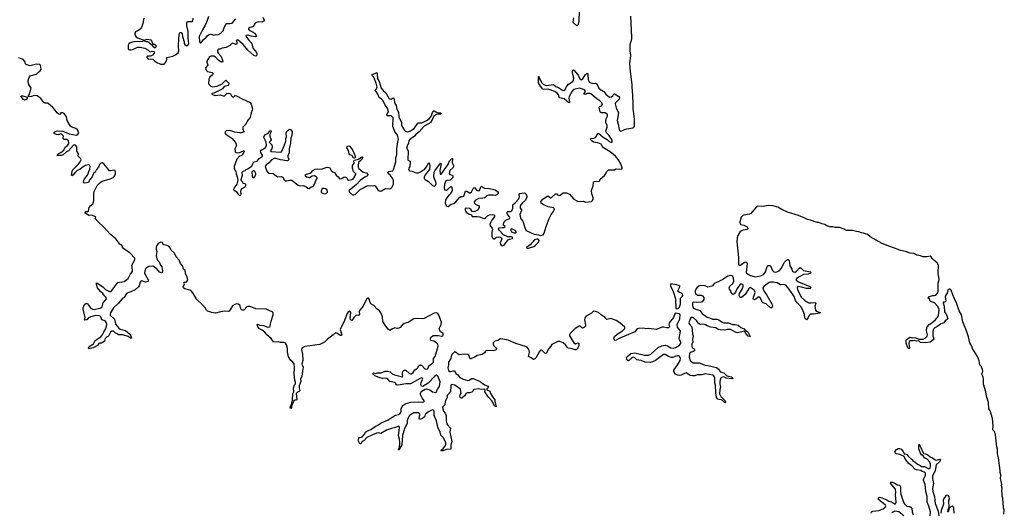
# Model space of a CAD drawing. Extents: x 2494159 to 2685562, y 773219 to 915170.
# Tile 125 of 201: x 2668109 to 2685387, y 824799 to 833441. Entities that reach past the tile are written whole.
import ezdxf

# ---------------------------------------------------------------- set-up
doc = ezdxf.new("R2010")
doc.units = 0

msp = doc.modelspace()

# ---------------------------------------------------------------- linework, layer by layer
at = {"layer": '0CON10XD'}
for points in [[(2672374, 833485), (2672397, 833435), (2672396, 833414), (2672361, 833399), (2672295, 833403), (2672255, 833387), (2672232, 833365), (2672210, 833320), (2672155, 833303), (2672127, 833285), (2672125, 833275), (2672135, 833260), (2672205, 833225), (2672227, 833207), (2672252, 833175), (2672260, 833155), (2672259, 833145), (2672245, 833139), (2672170, 833150), (2672105, 833172), (2672080, 833165), (2672083, 833145), (2672125, 833085), (2672182, 833022), (2672192, 832965), (2672205, 832938), (2672266, 832866), (2672271, 832835), (2672265, 832806), (2672245, 832802), (2672215, 832813), (2672115, 832905), (2672032, 833005), (2671945, 833082), (2671925, 833088), (2671915, 833075), (2671920, 833025), (2671905, 833007), (2671835, 833030), (2671794, 832986), (2671734, 832956), (2671665, 832941), (2671625, 832922), (2671595, 832922), (2671587, 832915), (2671581, 832895), (2671583, 832875), (2671598, 832848), (2671646, 832795), (2671675, 832715), (2671670, 832695), (2671645, 832698), (2671605, 832724), (2671546, 832785), (2671515, 832803), (2671466, 832804), (2671439, 832791), (2671409, 832745), (2671396, 832715), (2671394, 832695), (2671413, 832645), (2671372, 832595), (2671373, 832575), (2671383, 832553), (2671405, 832530), (2671485, 832514), (2671499, 832505), (2671503, 832495), (2671494, 832475), (2671443, 832435), (2671427, 832395), (2671424, 832315), (2671464, 832274), (2671495, 832266), (2671575, 832272), (2671665, 832315), (2671725, 832379), (2671778, 832328), (2671782, 832315), (2671776, 832295), (2671765, 832288), (2671700, 832270), (2671670, 832230), (2671651, 832215), (2671515, 832153), (2671483, 832145), (2671480, 832135), (2671534, 832114), (2671625, 832120), (2671695, 832101), (2671744, 832146), (2671775, 832151), (2671811, 832141), (2671826, 832105), (2671845, 832087), (2671865, 832086), (2671890, 832110), (2671915, 832108), (2672013, 832053), (2672156, 831986), (2672170, 831960), (2672193, 831875), (2672191, 831855), (2672170, 831805), (2672154, 831725), (2672120, 831685), (2672070, 831605), (2672024, 831555), (2672023, 831515), (2672046, 831474), (2671994, 831456), (2671965, 831455), (2671885, 831469), (2671795, 831496), (2671735, 831490), (2671713, 831475), (2671711, 831455), (2671725, 831432), (2671832, 831362), (2671898, 831285), (2671907, 831257), (2671905, 831225), (2671887, 831175), (2671893, 831123), (2671905, 831110), (2671955, 831105), (2672035, 831141), (2672045, 831142), (2672050, 831135), (2672044, 831115), (2672015, 831069), (2671996, 831054), (2671965, 831045), (2671919, 830995), (2671874, 830866), (2671873, 830835), (2671885, 830803), (2671902, 830782), (2671907, 830735), (2671926, 830685), (2671936, 830625), (2671920, 830555), (2671865, 830485), (2671862, 830465), (2671867, 830455), (2671909, 830429), (2671935, 830388), (2671959, 830365), (2671975, 830358), (2671990, 830365), (2671994, 830385), (2671988, 830428), (2671993, 830455), (2672015, 830477), (2672065, 830507), (2672079, 830535), (2672075, 830552), (2672065, 830560), (2672028, 830565), (2672022, 830592), (2671998, 830618), (2671998, 830635), (2672018, 830715), (2672013, 830767), (2672030, 830785), (2672065, 830798), (2672082, 830815), (2672115, 830826), (2672155, 830852), (2672185, 830870), (2672198, 830912), (2672213, 830937), (2672225, 830946), (2672275, 830957), (2672313, 831007), (2672355, 831030), (2672369, 831045), (2672371, 831065), (2672339, 831109), (2672335, 831135), (2672348, 831152), (2672418, 831195), (2672441, 831235), (2672433, 831295), (2672398, 831365), (2672396, 831385), (2672415, 831425), (2672463, 831447), (2672505, 831494), (2672516, 831496), (2672520, 831475), (2672501, 831425), (2672497, 831395), (2672522, 831335), (2672513, 831317), (2672488, 831295), (2672534, 831244), (2672542, 831215), (2672532, 831178), (2672509, 831145), (2672515, 831129), (2672685, 831118), (2672705, 831122), (2672735, 831185), (2672765, 831275), (2672777, 831305), (2672780, 831355), (2672790, 831385), (2672784, 831445), (2672792, 831475), (2672813, 831497), (2672845, 831518), (2672865, 831510), (2672890, 831480), (2672884, 831415), (2672868, 831365), (2672859, 831275), (2672836, 831175), (2672837, 831103), (2672817, 831055), (2672817, 831035), (2672834, 830995), (2672828, 830975), (2672805, 830964), (2672685, 830983), (2672605, 831008), (2672575, 831006), (2672520, 830975), (2672489, 830931), (2672435, 830893), (2672418, 830865), (2672445, 830785), (2672475, 830746), (2672555, 830740), (2672635, 830687), (2672695, 830692), (2672716, 830686)], [(2671425, 833495), (2671395, 833408)], [(2678399, 831701), (2678423, 831747), (2678425, 831765), (2678417, 831785), (2678385, 831805), (2678310, 831810), (2678297, 831825), (2678280, 831905), (2678284, 831916), (2678320, 831930), (2678333, 831945), (2678335, 831965), (2678322, 831985), (2678289, 832019), (2678235, 832050), (2678133, 832143), (2678115, 832149), (2678075, 832147), (2678025, 832128), (2678015, 832132), (2678016, 832145), (2678038, 832182), (2678034, 832195), (2678018, 832208), (2677935, 832237), (2677835, 832218), (2677820, 832210), (2677802, 832188), (2677752, 832095), (2677748, 832058), (2677758, 832002), (2677755, 831989), (2677746, 831985), (2677665, 832052), (2677582, 832072), (2677564, 832125), (2677543, 832153), (2677501, 832181), (2677385, 832222), (2677315, 832218), (2677292, 832225), (2677246, 832275), (2677212, 832335), (2677212, 832445), (2677225, 832436), (2677233, 832403), (2677273, 832333), (2677303, 832303), (2677355, 832288), (2677475, 832302), (2677518, 832268), (2677565, 832251), (2677635, 832204), (2677655, 832199), (2677683, 832215), (2677699, 832255), (2677739, 832311), (2677813, 832357), (2677829, 832375), (2677834, 832415), (2677811, 832505), (2677808, 832535), (2677814, 832555), (2677825, 832559), (2677835, 832554), (2677907, 832467), (2677938, 832405), (2677955, 832391), (2677975, 832387), (2677986, 832395), (2678035, 832480), (2678065, 832502), (2678076, 832486), (2678084, 832385), (2678100, 832350), (2678115, 832339), (2678172, 832322), (2678215, 832325), (2678235, 832317), (2678272, 832242), (2678309, 832209), (2678362, 832182), (2678396, 832135), (2678437, 832097), (2678465, 832082), (2678494, 832086), (2678515, 832105), (2678535, 832140), (2678545, 832143), (2678625, 832095), (2678634, 832075), (2678626, 832045), (2678565, 831985), (2678556, 831965), (2678576, 831895), (2678616, 831805), (2678594, 831675), (2678611, 831609), (2678626, 831516), (2678635, 831500), (2678655, 831488), (2678675, 831490), (2678724, 831516), (2678765, 831528), (2678867, 831543), (2678885, 831556), (2678898, 831585), (2678896, 831704), (2678875, 831885), (2678876, 831985), (2678863, 832205), (2678854, 832245), (2678854, 832305), (2678826, 832535), (2678818, 832665), (2678831, 832819), (2678822, 832895), (2678820, 833005), (2678849, 833105), (2678852, 833135), (2678836, 833505)], [(2677927, 833595), (2677918, 833415), (2677910, 833365), (2677895, 833338), (2677885, 833336), (2677827, 833387), (2677823, 833405), (2677835, 833475)], [(2670290, 833465), (2670272, 833375), (2670247, 833303), (2670230, 833280), (2670195, 833252), (2670146, 833235), (2670128, 833205), (2670130, 833185), (2670156, 833135), (2670175, 833122), (2670295, 833080), (2670345, 833098), (2670410, 833085), (2670422, 833072), (2670437, 833027), (2670453, 833013), (2670475, 833012), (2670500, 832995), (2670503, 832977), (2670488, 832942), (2670465, 832958), (2670439, 832989), (2670398, 833015), (2670373, 833043), (2670355, 833053), (2670320, 833055), (2670295, 833070), (2670265, 833056), (2670215, 833050), (2670185, 833056), (2670115, 833053), (2670045, 833034), (2670025, 833019), (2670015, 832996), (2670010, 832955), (2670015, 832925), (2670035, 832913), (2670065, 832914), (2670105, 832923), (2670175, 832957), (2670225, 832962), (2670305, 832942), (2670355, 832911), (2670385, 832883), (2670405, 832879), (2670435, 832887), (2670462, 832882), (2670470, 832875), (2670467, 832855), (2670440, 832820), (2670405, 832801), (2670355, 832800), (2670342, 832788), (2670342, 832775), (2670355, 832756), (2670375, 832748), (2670415, 832753), (2670445, 832746), (2670481, 832711), (2670526, 832686), (2670585, 832658), (2670645, 832663), (2670672, 832695), (2670689, 832745), (2670693, 832777), (2670795, 832800), (2670843, 832825), (2670889, 832861), (2670901, 832895), (2670895, 832975), (2670903, 833117), (2670912, 833205), (2670922, 833218), (2670945, 833214), (2670962, 833192), (2670968, 833145), (2670995, 833055), (2670995, 833025), (2671005, 833005), (2671035, 832985), (2671065, 832998), (2671075, 833025), (2671064, 833115), (2671065, 833235), (2671043, 833335), (2671041, 833385), (2671049, 833401), (2671065, 833410), (2671133, 833407), (2671145, 833414), (2671155, 833465)], [(2671395, 833408), (2671358, 833332), (2671315, 833265), (2671258, 833145), (2671265, 833050), (2671275, 833036), (2671285, 833036), (2671305, 833051), (2671335, 833091), (2671375, 833121), (2671401, 833159), (2671423, 833177), (2671465, 833185), (2671515, 833170), (2671545, 833179), (2671585, 833175), (2671638, 833205), (2671679, 833245), (2671701, 833315), (2671731, 833369), (2671745, 833376), (2671795, 833375), (2671835, 833383), (2671901, 833459)], [(2674536, 828065), (2674479, 828145), (2674478, 828228), (2674452, 828295), (2674418, 828338), (2674381, 828365), (2674325, 828425), (2674269, 828455), (2674252, 828492), (2674248, 828535), (2674225, 828559), (2674211, 828555), (2674195, 828537), (2674138, 828415), (2674077, 828345), (2674069, 828315), (2674070, 828275), (2674064, 828256), (2674055, 828251), (2674025, 828257), (2674005, 828252), (2673972, 828218), (2673945, 828172), (2673935, 828165), (2673925, 828167), (2673915, 828180), (2673911, 828205), (2673922, 828305), (2673905, 828325), (2673875, 828318), (2673855, 828286), (2673797, 828135), (2673770, 828080), (2673731, 828005), (2673758, 827932), (2673761, 827915), (2673755, 827898), (2673735, 827901), (2673675, 827943), (2673655, 827946), (2673512, 827838), (2673456, 827785), (2673376, 827744), (2673115, 827707), (2673064, 827685), (2673057, 827655), (2673071, 827575), (2673079, 827465), (2673062, 827395), (2673086, 827345), (2673070, 827275), (2673063, 827185), (2673038, 827132), (2673041, 827095), (2673030, 827065), (2673014, 827016), (2673012, 826985), (2673028, 826935), (2673017, 826923), (2672982, 826908), (2672959, 826885), (2672975, 826780), (2672965, 826767), (2672935, 826766), (2672921, 826759), (2672904, 826705), (2672886, 826675), (2672878, 826635), (2672865, 826620), (2672858, 826628), (2672859, 826655), (2672881, 826685), (2672882, 826715), (2672896, 826765), (2672905, 826878), (2672922, 826915), (2672912, 826975), (2672933, 827035), (2672948, 827055), (2672951, 827075), (2672937, 827117), (2672927, 827225), (2672932, 827335), (2672924, 827405), (2672905, 827435), (2672865, 827465), (2672824, 827524), (2672809, 827615), (2672809, 827675), (2672794, 827735), (2672771, 827765), (2672745, 827776), (2672685, 827778), (2672655, 827789), (2672595, 827782), (2672565, 827792), (2672520, 827850), (2672445, 827914), (2672411, 827961), (2672366, 827996), (2672319, 828015), (2672286, 828055), (2672274, 828086), (2672274, 828096), (2672285, 828099), (2672323, 828083), (2672385, 828075), (2672465, 828048), (2672497, 828053), (2672504, 828066), (2672515, 828133), (2672558, 828265), (2672559, 828295), (2672551, 828311), (2672435, 828364), (2672255, 828368), (2672184, 828395), (2672145, 828411), (2672115, 828412), (2672095, 828401), (2672049, 828351), (2672035, 828345), (2672015, 828346), (2671990, 828370), (2671981, 828415), (2671970, 828435), (2671945, 828450), (2671915, 828454), (2671885, 828446), (2671845, 828421), (2671805, 828351), (2671785, 828330), (2671765, 828320), (2671695, 828327), (2671607, 828313), (2671545, 828292), (2671473, 828303), (2671445, 828318), (2671405, 828330), (2671385, 828345), (2671365, 828388), (2671319, 828439), (2671215, 828535), (2671150, 828650), (2671125, 828680), (2671095, 828698), (2671009, 828719), (2670986, 828735), (2670976, 828755), (2670999, 828805), (2670992, 828828), (2670995, 828838), (2671005, 828842), (2671025, 828839), (2671045, 828848), (2671062, 828875), (2671045, 828940), (2671019, 828985), (2671011, 829041), (2670986, 829066), (2670965, 829125), (2670929, 829165), (2670907, 829225), (2670853, 829283), (2670824, 829345), (2670770, 829395), (2670748, 829438), (2670725, 829467), (2670695, 829482), (2670639, 829490), (2670629, 829499), (2670614, 829535), (2670585, 829537), (2670542, 829515), (2670515, 829480), (2670506, 829445), (2670503, 829415), (2670514, 829374), (2670506, 829305), (2670514, 829245), (2670525, 829224), (2670554, 829194), (2670583, 829135), (2670605, 829105), (2670617, 829033), (2670612, 829008), (2670595, 829002), (2670565, 829014), (2670539, 829039), (2670509, 829079), (2670445, 829117), (2670375, 829109), (2670344, 829096), (2670325, 829081), (2670304, 829035), (2670298, 828995), (2670361, 828875), (2670364, 828846), (2670315, 828835), (2670255, 828860), (2670235, 828855), (2670222, 828838), (2670207, 828773), (2670196, 828755), (2670135, 828704), (2670061, 828665), (2670005, 828650), (2669984, 828636), (2669945, 828565), (2669906, 828544), (2669845, 828466), (2669753, 828387), (2669701, 828299), (2669695, 828275), (2669699, 828259), (2669772, 828185), (2669781, 828165), (2669782, 828135), (2669792, 828102), (2669849, 828029), (2669874, 828014), (2669965, 827989), (2670041, 827925), (2670056, 827905), (2670069, 827855), (2670055, 827854), (2670011, 827881), (2669921, 827911), (2669845, 827911), (2669820, 827930), (2669785, 827946), (2669755, 827975), (2669725, 827979), (2669700, 827960), (2669665, 827890), (2669630, 827870), (2669611, 827849), (2669595, 827804), (2669576, 827785), (2669545, 827768), (2669515, 827767), (2669500, 827760), (2669473, 827727), (2669401, 827685), (2669324, 827664), (2669316, 827676), (2669327, 827705), (2669407, 827753), (2669436, 827815), (2669505, 827858), (2669532, 827878), (2669571, 827925), (2669585, 827965), (2669619, 828015), (2669638, 828095), (2669632, 828125), (2669608, 828158), (2669549, 828175), (2669536, 828226), (2669520, 828240), (2669505, 828244), (2669445, 828249), (2669355, 828229), (2669318, 828212), (2669285, 828178), (2669255, 828170), (2669245, 828174), (2669260, 828215), (2669222, 828362), (2669221, 828385), (2669245, 828445), (2669275, 828468), (2669302, 828455), (2669349, 828389), (2669385, 828363), (2669415, 828359), (2669534, 828386), (2669555, 828405), (2669575, 828471), (2669633, 828545), (2669628, 828565), (2669595, 828595), (2669568, 828638), (2669527, 828675), (2669476, 828735), (2669455, 828795), (2669455, 828823), (2669475, 828817), (2669567, 828757), (2669615, 828709), (2669685, 828675), (2669705, 828675), (2669729, 828691), (2669832, 828828), (2669945, 828846), (2670011, 828899), (2670053, 828985), (2670087, 829025), (2670090, 829045), (2670078, 829135), (2670129, 829231), (2670129, 829255), (2670043, 829353), (2669975, 829392), (2669946, 829415), (2669919, 829435), (2669906, 829476), (2669865, 829505), (2669796, 829596), (2669695, 829680), (2669584, 829804), (2669484, 829895), (2669433, 829955), (2669443, 829975), (2669438, 829985), (2669375, 830013), (2669325, 830007), (2669266, 830045), (2669254, 830065), (2669272, 830078), (2669305, 830076), (2669315, 830082), (2669320, 830125), (2669330, 830145), (2669359, 830181), (2669396, 830214), (2669410, 830275), (2669408, 830395), (2669415, 830429), (2669467, 830535), (2669515, 830582), (2669555, 830608), (2669695, 830647), (2669756, 830674), (2669776, 830705), (2669792, 830745), (2669793, 830765), (2669784, 830795), (2669755, 830801), (2669705, 830789), (2669685, 830791), (2669647, 830845), (2669584, 830915), (2669555, 830929), (2669533, 830927), (2669508, 830902), (2669495, 830852), (2669456, 830814), (2669433, 830767), (2669406, 830745), (2669382, 830685), (2669340, 830640), (2669315, 830587), (2669252, 830572), (2669237, 830577), (2669231, 830585), (2669233, 830625), (2669245, 830649), (2669282, 830688), (2669307, 830725), (2669320, 830775), (2669341, 830819), (2669346, 830865), (2669335, 830887), (2669315, 830896), (2669265, 830883), (2669206, 830846), (2669165, 830815), (2669117, 830793), (2669074, 830756), (2669043, 830715), (2669025, 830704), (2669021, 830711), (2669035, 830804), (2669137, 830903), (2669169, 830945), (2669186, 830985), (2669181, 831001), (2669138, 831045), (2669143, 831085), (2669114, 831135), (2669111, 831211), (2669090, 831240), (2669075, 831244), (2669055, 831238), (2668965, 831141), (2668930, 831120), (2668875, 831071), (2668835, 831059), (2668769, 831059), (2668772, 831075), (2668782, 831085), (2668829, 831111), (2668885, 831155), (2668905, 831202), (2668945, 831231), (2668965, 831255), (2668971, 831275), (2668964, 831314), (2668935, 831339), (2668885, 831338), (2668876, 831345), (2668871, 831365), (2668880, 831395), (2668845, 831432), (2668824, 831436), (2668785, 831421), (2668755, 831425), (2668712, 831445), (2668710, 831455), (2668716, 831465), (2668732, 831478), (2668775, 831491), (2668865, 831483), (2668925, 831465), (2668978, 831438), (2669105, 831418), (2669130, 831430), (2669145, 831455), (2669125, 831510), (2669095, 831531), (2669025, 831556), (2669002, 831572), (2668945, 831675), (2668929, 831735), (2668887, 831797), (2668865, 831808), (2668845, 831810), (2668833, 831805), (2668815, 831778), (2668795, 831782), (2668765, 831805), (2668734, 831854), (2668691, 831901), (2668605, 831974), (2668574, 831976), (2668555, 831977), (2668531, 831991), (2668480, 832060), (2668415, 832105), (2668365, 832113), (2668315, 832094), (2668266, 832086), (2668259, 832095), (2668278, 832122), (2668312, 832242), (2668263, 832315), (2668257, 832357), (2668261, 832395), (2668281, 832439), (2668295, 832455), (2668405, 832485), (2668438, 832522), (2668471, 832545), (2668484, 832575), (2668473, 832643), (2668455, 832657), (2668405, 832658), (2668285, 832632), (2668225, 832653), (2668213, 832665), (2668198, 832708), (2668180, 832730), (2668155, 832748), (2668095, 832772)], [(2672716, 830686), (2672730, 830675), (2672744, 830635), (2672770, 830615), (2672798, 830612), (2672845, 830628), (2672885, 830628), (2672995, 830538), (2673045, 830527), (2673085, 830532), (2673132, 830512), (2673165, 830484), (2673185, 830480), (2673230, 830510), (2673255, 830517), (2673265, 830529), (2673282, 830555), (2673311, 830629), (2673330, 830655), (2673329, 830665), (2673313, 830685), (2673285, 830701), (2673244, 830696), (2673195, 830667), (2673145, 830677), (2673127, 830695), (2673122, 830715), (2673127, 830723), (2673205, 830746), (2673225, 830760), (2673254, 830795), (2673294, 830816), (2673335, 830823), (2673405, 830816), (2673452, 830838), (2673505, 830854), (2673535, 830850), (2673551, 830841), (2673575, 830796), (2673605, 830774), (2673635, 830763), (2673663, 830715), (2673700, 830685), (2673715, 830659), (2673735, 830650), (2673760, 830655), (2673805, 830682), (2673829, 830679), (2673845, 830670), (2673864, 830635), (2673878, 830628), (2673935, 830637), (2673969, 830655), (2674009, 830725), (2674006, 830736), (2673969, 830775), (2673949, 830835), (2673949, 830885), (2673979, 830925), (2673972, 830965), (2673980, 830975), (2674035, 830986), (2674055, 830996), (2674115, 831038), (2674125, 831030), (2674125, 831020), (2674100, 830975), (2674057, 830933), (2674047, 830885), (2674047, 830855), (2674061, 830831), (2674135, 830766), (2674193, 830753), (2674217, 830727), (2674217, 830713), (2674202, 830695), (2674165, 830678), (2674085, 830618), (2674021, 830549), (2673889, 830445), (2673884, 830435), (2673895, 830416), (2673951, 830371), (2673975, 830367), (2673994, 830375), (2674085, 830464), (2674145, 830490), (2674175, 830513), (2674225, 830532), (2674295, 830526), (2674335, 830534), (2674346, 830526), (2674395, 830456), (2674415, 830437), (2674435, 830430), (2674461, 830439), (2674515, 830471), (2674535, 830477), (2674605, 830476), (2674641, 830495), (2674666, 830555), (2674669, 830615), (2674655, 830648), (2674615, 830707), (2674574, 830745), (2674570, 830765), (2674585, 830779), (2674655, 830792), (2674669, 830815), (2674708, 830945), (2674711, 831015), (2674729, 831075), (2674729, 831175), (2674742, 831298), (2674757, 831345), (2674740, 831415), (2674692, 831482), (2674658, 831565), (2674660, 831720), (2674625, 831753), (2674565, 831757), (2674550, 831765), (2674551, 831775), (2674582, 831825), (2674572, 831875), (2674529, 831935), (2674483, 832025), (2674459, 832049), (2674415, 832076), (2674392, 832135), (2674365, 832183), (2674346, 832196), (2674346, 832205), (2674370, 832230), (2674381, 832255), (2674367, 832327), (2674326, 832435), (2674295, 832463), (2674291, 832475), (2674375, 832516), (2674383, 832493), (2674390, 832405), (2674415, 832355), (2674452, 832242), (2674485, 832197), (2674535, 832156), (2674584, 832064), (2674605, 832052), (2674625, 832049), (2674665, 832070), (2674675, 832065), (2674693, 831973), (2674715, 831935), (2674730, 831870), (2674759, 831819), (2674763, 831735), (2674810, 831635), (2674811, 831585), (2674859, 831499), (2674875, 831484), (2674915, 831472), (2674967, 831493), (2675032, 831535), (2675095, 831628), (2675106, 831634), (2675166, 831634), (2675249, 831671), (2675296, 831704), (2675338, 831755), (2675352, 831815), (2675375, 831841), (2675385, 831842), (2675412, 831822), (2675445, 831808), (2675492, 831805), (2675504, 831795), (2675502, 831785), (2675425, 831775), (2675379, 831751), (2675324, 831635), (2675207, 831573), (2675121, 831475), (2675063, 831427), (2675040, 831395), (2674948, 831335), (2674937, 831315), (2674934, 831275), (2674910, 831225), (2674899, 831185), (2674916, 831166), (2674925, 831135), (2674919, 830985), (2674930, 830970), (2674959, 830959), (2674964, 830944), (2674953, 830867), (2674935, 830835), (2674932, 830815), (2674943, 830795), (2674955, 830789), (2674995, 830784), (2675048, 830762), (2675075, 830755), (2675105, 830757), (2675145, 830772), (2675175, 830796), (2675215, 830815), (2675262, 830878), (2675276, 830915), (2675285, 830928), (2675295, 830930), (2675306, 830875), (2675303, 830815), (2675225, 830720), (2675206, 830676), (2675205, 830655), (2675223, 830635), (2675285, 830600), (2675355, 830532), (2675385, 830520), (2675405, 830534), (2675417, 830565), (2675412, 830595), (2675388, 830648), (2675378, 830685), (2675385, 830765), (2675392, 830788), (2675495, 830927), (2675502, 830925), (2675504, 830915), (2675484, 830794), (2675487, 830737), (2675495, 830730), (2675505, 830734), (2675565, 830815), (2675629, 830901), (2675654, 830966), (2675685, 830998), (2675706, 831006), (2675699, 830929), (2675722, 830885), (2675723, 830865), (2675711, 830845), (2675658, 830795), (2675643, 830745), (2675658, 830728), (2675705, 830716), (2675712, 830695), (2675709, 830675), (2675665, 830624), (2675605, 830620), (2675582, 830605), (2675565, 830555), (2675555, 830485), (2675565, 830459), (2675597, 830453), (2675625, 830466), (2675675, 830513), (2675685, 830508), (2675696, 830466), (2675697, 830443), (2675687, 830413), (2675618, 830335), (2675581, 830279), (2675577, 830223), (2675595, 830181), (2675608, 830168), (2675626, 830166), (2675678, 830202), (2675725, 830218), (2675760, 830245), (2675832, 830328), (2675852, 830338), (2675885, 830340), (2675903, 830347), (2675935, 830430), (2675955, 830430), (2676005, 830402), (2676015, 830402), (2676035, 830423), (2676065, 830480), (2676085, 830498), (2676095, 830493), (2676125, 830452), (2676155, 830437), (2676175, 830446), (2676202, 830508), (2676215, 830520), (2676265, 830483), (2676355, 830478), (2676450, 830455), (2676493, 830425), (2676508, 830408), (2676508, 830392), (2676484, 830366), (2676455, 830356), (2676423, 830363), (2676335, 830365), (2676305, 830350), (2676284, 830326), (2676265, 830315), (2676235, 830308), (2676165, 830307), (2676105, 830273), (2676087, 830245), (2676091, 830225), (2676115, 830201), (2676161, 830181), (2676174, 830165), (2676174, 830146), (2676140, 830100), (2676098, 830078), (2676075, 830068), (2676050, 830075), (2676033, 830105), (2676005, 830126), (2675945, 830132), (2675926, 830124), (2675926, 830104), (2675945, 830063), (2675985, 830036), (2676040, 830015), (2676048, 829988), (2676135, 829989), (2676185, 829981), (2676235, 829957), (2676265, 829955), (2676286, 829965), (2676318, 830002), (2676353, 830017), (2676405, 830023), (2676428, 830018), (2676439, 830009), (2676443, 829995), (2676438, 829975), (2676394, 829925), (2676361, 829855), (2676367, 829825), (2676402, 829782), (2676407, 829765), (2676392, 829715), (2676393, 829645), (2676405, 829613), (2676425, 829598), (2676445, 829599), (2676475, 829624), (2676505, 829631), (2676546, 829626), (2676566, 829616), (2676570, 829595), (2676543, 829525), (2676546, 829505), (2676558, 829485), (2676575, 829476), (2676595, 829479), (2676615, 829497), (2676679, 829581), (2676705, 829589), (2676758, 829605), (2676760, 829615), (2676752, 829625), (2676734, 829634), (2676675, 829633), (2676598, 829668), (2676531, 829741), (2676512, 829775), (2676525, 829788), (2676575, 829798), (2676605, 829797), (2676626, 829814), (2676598, 829838), (2676597, 829857), (2676608, 829895), (2676640, 829925), (2676705, 829953), (2676709, 829965), (2676702, 829985), (2676665, 830035), (2676664, 830065), (2676675, 830076), (2676720, 830075), (2676746, 830085), (2676765, 830132), (2676764, 830195), (2676805, 830226), (2676864, 830295), (2676879, 830335), (2676874, 830376), (2676886, 830394), (2676965, 830404), (2676980, 830400), (2676993, 830385), (2677006, 830345), (2677006, 830325), (2676985, 830276), (2676932, 830228), (2676904, 830195), (2676890, 830165), (2676890, 830135), (2676916, 830106), (2676916, 830095), (2676888, 830022), (2676898, 829965), (2676906, 829945), (2676940, 829905), (2676978, 829775), (2676995, 829742), (2677085, 829699), (2677135, 829681), (2677215, 829668), (2677246, 829656), (2677295, 829664), (2677315, 829694), (2677350, 829815), (2677399, 829951), (2677437, 830023), (2677476, 830075), (2677491, 830125), (2677475, 830143), (2677385, 830157), (2677300, 830195), (2677257, 830225), (2677256, 830254), (2677289, 830291), (2677365, 830344), (2677386, 830346), (2677425, 830317), (2677435, 830317), (2677510, 830385), (2677535, 830388), (2677555, 830365), (2677575, 830354), (2677595, 830360), (2677647, 830403), (2677705, 830404), (2677755, 830380), (2677832, 830292), (2677899, 830255), (2677935, 830250), (2677996, 830256), (2678045, 830241), (2678145, 830254), (2678163, 830267), (2678174, 830286), (2678172, 830315), (2678149, 830385), (2678144, 830444), (2678170, 830525), (2678176, 830585), (2678185, 830603), (2678225, 830611), (2678266, 830604), (2678285, 830607), (2678294, 830645), (2678374, 830705), (2678394, 830736), (2678406, 830774), (2678442, 830808), (2678545, 830809), (2678575, 830822), (2678675, 830821), (2678684, 830835), (2678682, 830845), (2678655, 830915), (2678618, 830985), (2678565, 831045), (2678471, 831121), (2678353, 831195), (2678335, 831215), (2678310, 831260), (2678255, 831282), (2678215, 831285), (2678181, 831295), (2678148, 831315), (2678121, 831345), (2678132, 831355), (2678185, 831360), (2678216, 831374), (2678231, 831395), (2678240, 831435), (2678265, 831449), (2678348, 831378), (2678419, 831339), (2678452, 831305), (2678485, 831290), (2678508, 831292), (2678505, 831326), (2678449, 831415), (2678411, 831451), (2678392, 831485), (2678419, 831555), (2678416, 831586), (2678394, 831635), (2678392, 831675), (2678399, 831701)], [(2668195, 832030), (2668175, 832042), (2668137, 832085), (2668131, 832095), (2668137, 832103), (2668164, 832106), (2668243, 832083), (2668241, 832055), (2668215, 832034), (2668195, 832030)], [(2673985, 831013), (2673962, 831015), (2673945, 831060), (2673905, 831072), (2673891, 831085), (2673879, 831149), (2673850, 831195), (2673856, 831214), (2673870, 831225), (2673885, 831230), (2673905, 831221), (2673958, 831148), (2673991, 831065), (2673994, 831026), (2673985, 831013)], [(2672215, 830668), (2672225, 830674), (2672251, 830725), (2672254, 830745), (2672235, 830778), (2672225, 830788), (2672209, 830791), (2672180, 830765), (2672188, 830695), (2672195, 830677), (2672205, 830670), (2672215, 830668)], [(2673455, 830386), (2673485, 830391), (2673511, 830415), (2673504, 830455), (2673475, 830474), (2673445, 830480), (2673415, 830477), (2673398, 830432), (2673400, 830410), (2673455, 830386)], [(2685376, 824765), (2685387, 824835), (2685374, 824875), (2685361, 825045), (2685349, 825085), (2685350, 825135), (2685342, 825175), (2685348, 825225), (2685339, 825265), (2685342, 825295), (2685322, 825385), (2685327, 825455), (2685312, 825495), (2685312, 825535), (2685287, 825755), (2685270, 825825), (2685270, 825905), (2685257, 825945), (2685230, 826160), (2685213, 826215), (2685184, 826245), (2685190, 826315), (2685180, 826445), (2685139, 826579), (2685116, 826615), (2685110, 826725), (2685074, 826834), (2685061, 826915), (2685021, 827045), (2685019, 827131), (2685015, 827175), (2684995, 827225), (2685009, 827275), (2685006, 827305), (2684981, 827361), (2684957, 827387), (2684943, 827455), (2684915, 827535), (2684831, 827671), (2684817, 827715), (2684783, 827773), (2684760, 827875), (2684725, 827985), (2684662, 828142), (2684634, 828265), (2684596, 828335), (2684555, 828455), (2684511, 828545), (2684485, 828615), (2684454, 828695), (2684435, 828711), (2684417, 828713), (2684397, 828703), (2684383, 828645), (2684354, 828605), (2684348, 828575), (2684360, 828505), (2684345, 828488), (2684314, 828486), (2684314, 828476), (2684333, 828415), (2684336, 828315), (2684370, 828265), (2684397, 828195), (2684385, 828180), (2684349, 828161), (2684328, 828125), (2684269, 828101), (2684205, 828052), (2684167, 828033), (2684147, 828013), (2684132, 827975), (2684134, 827894), (2684148, 827845), (2684139, 827825), (2684085, 827781), (2683997, 827773), (2683915, 827778), (2683886, 827806), (2683845, 827800), (2683805, 827812), (2683780, 827810), (2683733, 827807), (2683717, 827793), (2683711, 827755), (2683721, 827685), (2683715, 827668), (2683694, 827685), (2683665, 827765), (2683665, 827817), (2683691, 827845), (2683735, 827869), (2683775, 827862), (2683815, 827865), (2683895, 827835), (2683924, 827834), (2683961, 827839), (2684017, 827863), (2684032, 827888), (2684038, 827915), (2684022, 827985), (2684025, 828035), (2684033, 828055), (2684071, 828095), (2684100, 828110), (2684173, 828167), (2684227, 828233), (2684240, 828295), (2684241, 828355), (2684221, 828411), (2684161, 828471), (2684092, 828495), (2684083, 828505), (2684077, 828545), (2684052, 828552), (2684052, 828558), (2684075, 828586), (2684125, 828602), (2684155, 828600), (2684185, 828607), (2684215, 828642), (2684225, 828665), (2684226, 828825), (2684240, 828855), (2684242, 828885), (2684229, 828995), (2684231, 829135), (2684210, 829175), (2684152, 829222), (2684122, 829252), (2684103, 829283), (2684085, 829294), (2684035, 829280), (2683955, 829283), (2683915, 829299), (2683855, 829311), (2683798, 829338), (2683735, 829348), (2683655, 829376), (2683565, 829393), (2683525, 829412), (2683380, 829460), (2683245, 829515), (2683035, 829632), (2682985, 829670), (2682916, 829696), (2682882, 829702), (2682835, 829720), (2682793, 829723), (2682725, 829740), (2682615, 829743), (2682576, 829766), (2682495, 829797), (2682425, 829795), (2682385, 829808), (2682325, 829807), (2682272, 829822), (2682237, 829847), (2682185, 829861), (2682135, 829885), (2682105, 829886), (2681986, 829926), (2681935, 829935), (2681889, 829959), (2681775, 830006), (2681585, 830064), (2681485, 830109), (2681415, 830153), (2681325, 830174), (2681245, 830181), (2681155, 830163), (2681058, 830172), (2681040, 830160), (2680937, 830043), (2680915, 830032), (2680815, 830010), (2680792, 829998), (2680769, 829975), (2680744, 829895), (2680751, 829855), (2680765, 829846), (2680815, 829838), (2680874, 829805), (2680887, 829785), (2680887, 829775), (2680875, 829763), (2680803, 829747), (2680775, 829738), (2680745, 829714), (2680710, 829655), (2680701, 829615), (2680694, 829545), (2680723, 829267), (2680725, 829142), (2680735, 829132), (2680755, 829132), (2680825, 829189), (2680845, 829194), (2680865, 829186), (2680872, 829165), (2680857, 829005), (2680862, 828995), (2680935, 828953), (2680995, 828933), (2681025, 828932), (2681125, 828952), (2681165, 828975), (2681194, 829015), (2681225, 829112), (2681245, 829130), (2681271, 829131), (2681285, 829121), (2681321, 829039), (2681343, 829015), (2681365, 829010), (2681395, 829015), (2681435, 829034), (2681475, 829084), (2681525, 829181), (2681565, 829223), (2681585, 829236), (2681596, 829236), (2681611, 829215), (2681624, 829125), (2681657, 829067), (2681670, 829030), (2681685, 829016), (2681715, 829013), (2681743, 829027), (2681788, 829082), (2681805, 829093), (2681825, 829084), (2681865, 829043), (2681985, 829015), (2681996, 829005), (2681985, 828995), (2681945, 828978), (2681865, 828971), (2681744, 828906), (2681729, 828885), (2681741, 828865), (2681774, 828845), (2681973, 828763), (2681994, 828745), (2681994, 828735), (2681982, 828728), (2681915, 828726), (2681830, 828750), (2681765, 828759), (2681751, 828745), (2681760, 828705), (2681824, 828574), (2681880, 828520), (2681934, 828484), (2681956, 828476), (2681995, 828472), (2682065, 828480), (2682076, 828476), (2682080, 828465), (2682062, 828415), (2682072, 828345), (2682088, 828328), (2682153, 828305), (2682150, 828295), (2682045, 828277), (2681985, 828273), (2681955, 828245), (2681944, 828215), (2681915, 828178), (2681889, 828205), (2681879, 828269), (2681847, 828357), (2681817, 828407), (2681752, 828472), (2681723, 828515), (2681702, 828585), (2681613, 828715), (2681551, 828781), (2681515, 828797), (2681462, 828792), (2681404, 828824), (2681335, 828834), (2681285, 828834), (2681262, 828828), (2681171, 828765), (2681151, 828735), (2681155, 828710), (2681176, 828665), (2681228, 828595), (2681313, 828445), (2681318, 828422), (2681305, 828388), (2681295, 828384), (2681285, 828389), (2681209, 828459), (2681151, 828471), (2681140, 828485), (2681123, 828535), (2681095, 828575), (2681065, 828571), (2681025, 828537), (2680999, 828529), (2680982, 828542), (2680985, 828576), (2681013, 828655), (2681011, 828675), (2680995, 828696), (2680925, 828740), (2680915, 828738), (2680902, 828725), (2680842, 828618), (2680775, 828569), (2680755, 828566), (2680745, 828572), (2680737, 828597), (2680743, 828635), (2680786, 828714), (2680804, 828765), (2680804, 828785), (2680785, 828804), (2680765, 828803), (2680745, 828788), (2680701, 828725), (2680669, 828661), (2680645, 828630), (2680625, 828621), (2680609, 828629), (2680595, 828654), (2680589, 828685), (2680564, 828715), (2680559, 828735), (2680573, 828767), (2680625, 828815), (2680642, 828855), (2680637, 828905), (2680623, 828935), (2680608, 828948), (2680575, 828952), (2680535, 828943), (2680448, 828882), (2680379, 828851), (2680295, 828811), (2680269, 828771), (2680255, 828764), (2680185, 828749), (2680135, 828772), (2680055, 828778), (2680025, 828765), (2679991, 828739), (2679972, 828715), (2679961, 828685), (2679961, 828655), (2679968, 828635), (2680005, 828611), (2680065, 828610), (2680089, 828599), (2680115, 828565), (2680112, 828535), (2680086, 828494), (2680067, 828483), (2679985, 828477), (2679925, 828483), (2679915, 828473), (2679914, 828426), (2679922, 828395), (2679935, 828380), (2679975, 828360), (2680047, 828337), (2680086, 828285), (2680175, 828223), (2680215, 828212), (2680265, 828189), (2680348, 828188), (2680375, 828175), (2680435, 828135), (2680465, 828125), (2680545, 828121), (2680615, 828095), (2680665, 828094), (2680715, 828084), (2680761, 828041), (2680823, 828015), (2680842, 827992), (2680885, 827966), (2680926, 827885), (2680915, 827881), (2680895, 827891), (2680851, 827935), (2680826, 827976), (2680705, 827946), (2680682, 827952), (2680585, 828005), (2680525, 828005), (2680485, 827993), (2680398, 827998), (2680365, 828007), (2680325, 828035), (2680235, 828049), (2680175, 828071), (2680145, 828090), (2680105, 828098), (2680055, 828092), (2680037, 828097), (2680016, 828115), (2679985, 828165), (2679935, 828208), (2679915, 828218), (2679895, 828218), (2679882, 828205), (2679854, 828125), (2679858, 828105), (2679901, 828051), (2679915, 827928), (2679929, 827889), (2679917, 827835), (2679919, 827785), (2679903, 827747), (2679903, 827713), (2679911, 827691), (2679946, 827665), (2679954, 827645), (2679935, 827618), (2679875, 827600), (2679861, 827585), (2679859, 827525), (2679874, 827465), (2679895, 827442), (2679925, 827424), (2680035, 827420), (2680135, 827381), (2680185, 827375), (2680335, 827337), (2680385, 827305), (2680402, 827262), (2680464, 827244), (2680491, 827225)], [(2676785, 829701), (2676815, 829703), (2676827, 829715), (2676802, 829745), (2676755, 829769), (2676735, 829770), (2676726, 829764), (2676725, 829740), (2676739, 829719), (2676785, 829701)], [(2677035, 829434), (2677133, 829465), (2677155, 829478), (2677221, 829545), (2677226, 829566), (2677216, 829586), (2677205, 829592), (2677185, 829592), (2677145, 829578), (2677068, 829492), (2677000, 829445), (2677010, 829435), (2677035, 829434)], [(2679638, 828368), (2679665, 828374), (2679685, 828395), (2679705, 828458), (2679707, 828553), (2679735, 828585), (2679743, 828605), (2679739, 828625), (2679725, 828646), (2679685, 828653), (2679663, 828675), (2679662, 828695), (2679699, 828765), (2679686, 828775), (2679635, 828790), (2679538, 828805), (2679528, 828795), (2679529, 828775), (2679579, 828675), (2679618, 828545), (2679625, 828377), (2679638, 828368)], [(2680491, 827225), (2680504, 827205), (2680522, 827192), (2680596, 827175), (2680616, 827165), (2680626, 827155), (2680626, 827145), (2680605, 827141), (2680505, 827155), (2680465, 827173), (2680425, 827163), (2680409, 827145), (2680394, 827095), (2680394, 827055), (2680404, 826995), (2680395, 826955), (2680390, 826875), (2680411, 826831), (2680491, 826755), (2680494, 826736), (2680485, 826722), (2680436, 826766), (2680362, 826785), (2680338, 826815), (2680323, 826895), (2680318, 827032), (2680310, 827065), (2680305, 827155), (2680289, 827195), (2680271, 827205), (2680145, 827227), (2680082, 827212), (2679995, 827212), (2679955, 827194), (2679915, 827191), (2679875, 827198), (2679805, 827243), (2679775, 827235), (2679715, 827205), (2679685, 827199), (2679651, 827205), (2679617, 827225), (2679590, 827270), (2679587, 827295), (2679648, 827372), (2679701, 827465), (2679703, 827495), (2679686, 827536), (2679675, 827545), (2679645, 827544), (2679565, 827516), (2679545, 827514), (2679492, 827532), (2679433, 827565), (2679405, 827569), (2679267, 827463), (2679215, 827438), (2679175, 827429), (2679085, 827435), (2679013, 827463), (2678975, 827469), (2678938, 827475), (2678905, 827507), (2678875, 827518), (2678850, 827510), (2678795, 827459), (2678781, 827461), (2678764, 827485), (2678760, 827515), (2678791, 827549), (2678836, 827584), (2678905, 827596), (2679075, 827554), (2679145, 827556), (2679187, 827575), (2679311, 827689), (2679379, 827721), (2679435, 827732), (2679477, 827717), (2679535, 827686), (2679575, 827680), (2679615, 827691), (2679685, 827729), (2679705, 827753), (2679713, 827775), (2679705, 827801), (2679685, 827825), (2679679, 827849), (2679704, 827975), (2679695, 827994), (2679653, 828045), (2679645, 828095), (2679692, 828195), (2679699, 828265), (2679685, 828280), (2679625, 828290), (2679605, 828280), (2679581, 828219), (2679504, 828125), (2679501, 828101), (2679513, 828055), (2679495, 828035), (2679467, 828033), (2679415, 828047), (2679385, 828048), (2679275, 828005), (2679234, 828014), (2679145, 828022), (2679095, 828016), (2679055, 828032), (2678965, 828026), (2678947, 828015), (2678903, 827967), (2678641, 827855), (2678575, 827819), (2678555, 827816), (2678544, 827824), (2678534, 827855), (2678547, 827885), (2678594, 827926), (2678688, 827985), (2678726, 828025), (2678728, 828045), (2678638, 828125), (2678576, 828165), (2678485, 828199), (2678414, 828184), (2678395, 828197), (2678375, 828225), (2678320, 828260), (2678267, 828305), (2678195, 828326), (2678175, 828323), (2678145, 828293), (2678052, 828238), (2678025, 828211), (2678018, 828175), (2678039, 828085), (2678036, 828065), (2678022, 828045), (2678005, 828033), (2677985, 828031), (2677965, 828039), (2677942, 828062), (2677925, 828062), (2677855, 828025), (2677770, 827935), (2677757, 827915), (2677756, 827895), (2677835, 827772), (2677865, 827754), (2677905, 827772), (2677919, 827759), (2677921, 827725), (2677912, 827695), (2677894, 827665), (2677875, 827652), (2677855, 827648), (2677806, 827666), (2677735, 827677), (2677715, 827695), (2677689, 827739), (2677645, 827770), (2677587, 827796), (2677555, 827797), (2677448, 827745), (2677428, 827712), (2677392, 827675), (2677355, 827596), (2677345, 827587), (2677325, 827590), (2677285, 827633), (2677265, 827641), (2677245, 827639), (2677229, 827621), (2677175, 827516), (2677145, 827485), (2677125, 827477), (2677085, 827510), (2677048, 827525), (2677039, 827535), (2677056, 827605), (2677051, 827635), (2677032, 827672), (2677016, 827695), (2677002, 827702), (2676813, 827763), (2676678, 827818), (2676588, 827838), (2676545, 827841), (2676497, 827813), (2676445, 827804), (2676418, 827775), (2676416, 827746), (2676427, 827717), (2676463, 827685), (2676475, 827665), (2676465, 827642), (2676415, 827630), (2676336, 827636), (2676295, 827629), (2676285, 827624), (2676265, 827595), (2676225, 827569), (2676135, 827550), (2676097, 827523), (2676025, 827491), (2676015, 827493), (2676006, 827505), (2675988, 827555), (2675975, 827568), (2675908, 827572), (2675823, 827563), (2675755, 827610), (2675738, 827612), (2675695, 827565), (2675682, 827535), (2675676, 827495), (2675631, 827435), (2675631, 827385), (2675622, 827335), (2675635, 827285), (2675655, 827270), (2675673, 827267), (2675715, 827282), (2675735, 827283), (2675746, 827276), (2675765, 827235), (2675799, 827209), (2675830, 827165), (2675894, 827134), (2675975, 827113), (2675995, 827119), (2676035, 827146), (2676065, 827146), (2676191, 827091), (2676263, 827033), (2676331, 827011), (2676338, 826995), (2676308, 826965), (2676306, 826946), (2676358, 826925), (2676371, 826881), (2676409, 826819), (2676449, 826775), (2676447, 826745), (2676469, 826655), (2676465, 826648), (2676441, 826665), (2676415, 826707), (2676400, 826750), (2676335, 826821), (2676274, 826915), (2676277, 826945), (2676265, 826960), (2676205, 826955), (2676163, 826967), (2676085, 826955), (2676069, 826945), (2676058, 826922), (2676041, 826909), (2676005, 826896), (2675965, 826897), (2675936, 826885), (2675932, 826865), (2675917, 826843), (2675865, 826801), (2675855, 826800), (2675838, 826815), (2675834, 826834), (2675839, 826861), (2675858, 826885), (2675848, 826915), (2675845, 826957), (2675745, 827028), (2675695, 827040), (2675681, 827035), (2675672, 827015), (2675666, 826914), (2675612, 826848), (2675612, 826815), (2675575, 826745), (2675567, 826685), (2675531, 826645), (2675532, 826612), (2675547, 826575), (2675577, 826537), (2675593, 826495), (2675595, 826405), (2675604, 826354), (2675615, 826335), (2675670, 826275), (2675656, 826205), (2675693, 826043), (2675676, 825975), (2675676, 825904), (2675601, 825899), (2675535, 825876), (2675516, 825876), (2675497, 825885), (2675547, 825923), (2675568, 825952), (2675585, 825995), (2675585, 826025), (2675541, 826111), (2675501, 826155), (2675487, 826207), (2675445, 826291), (2675424, 826405), (2675382, 826495), (2675381, 826565), (2675374, 826585), (2675355, 826597), (2675325, 826588), (2675280, 826560), (2675232, 826518), (2675215, 826476), (2675175, 826444), (2675145, 826431), (2675125, 826430), (2675117, 826437), (2675132, 826515), (2675125, 826530), (2675105, 826543), (2675025, 826543), (2674952, 826498), (2674918, 826445), (2674907, 826405), (2674909, 826355), (2674861, 826269), (2674824, 826146), (2674815, 825985), (2674765, 825894), (2674753, 825893), (2674772, 825925), (2674782, 826025), (2674775, 826085), (2674757, 826145), (2674764, 826185), (2674776, 826286), (2674771, 826305), (2674755, 826310), (2674705, 826284), (2674635, 826268), (2674545, 826238), (2674445, 826184), (2674405, 826191), (2674373, 826187), (2674301, 826159), (2674200, 826110), (2674155, 826061), (2674119, 826041), (2674095, 826002), (2674085, 825998), (2674075, 826006), (2674053, 826055), (2674059, 826110), (2674105, 826118), (2674123, 826127), (2674164, 826176), (2674177, 826205), (2674200, 826225), (2674269, 826251), (2674345, 826306), (2674395, 826325), (2674455, 826366), (2674562, 826415), (2674705, 826505), (2674755, 826517), (2674785, 826535), (2674803, 826575), (2674803, 826615), (2674820, 826655), (2674835, 826673), (2674885, 826705), (2674975, 826731), (2675105, 826735), (2675175, 826729), (2675201, 826735), (2675208, 826745), (2675207, 826757), (2675177, 826795), (2675145, 826865), (2675142, 826885), (2675155, 826916), (2675225, 826962), (2675245, 826967), (2675305, 826946), (2675355, 826912), (2675405, 826901), (2675417, 826905), (2675426, 826915), (2675440, 826960), (2675475, 827005), (2675487, 827087), (2675445, 827196), (2675425, 827205), (2675395, 827188), (2675277, 827063), (2675185, 827009), (2675161, 827011), (2675148, 827035), (2675157, 827083), (2675186, 827135), (2675180, 827150), (2675165, 827156), (2675135, 827148), (2674965, 827054), (2674885, 827051), (2674785, 827035), (2674732, 827032), (2674722, 827035), (2674703, 827063), (2674685, 827075), (2674605, 827092), (2674570, 827135), (2674554, 827145), (2674525, 827152), (2674475, 827145), (2674415, 827162), (2674342, 827192), (2674317, 827215), (2674307, 827235), (2674320, 827245), (2674345, 827232), (2674385, 827248), (2674455, 827246), (2674525, 827278), (2674565, 827277), (2674609, 827265), (2674645, 827227), (2674685, 827210), (2674825, 827178), (2674834, 827185), (2674825, 827215), (2674825, 827245), (2674835, 827269), (2674855, 827290), (2674885, 827291), (2674947, 827237), (2674965, 827230), (2674985, 827230), (2675011, 827249), (2675045, 827298), (2675092, 827328), (2675115, 827368), (2675135, 827384), (2675145, 827385), (2675165, 827373), (2675218, 827318), (2675245, 827312), (2675265, 827317), (2675275, 827327), (2675290, 827370), (2675355, 827417), (2675369, 827435), (2675370, 827495), (2675399, 827535), (2675453, 827715), (2675445, 827750), (2675425, 827775), (2675375, 827800), (2675326, 827816), (2675316, 827835), (2675325, 827865), (2675365, 827898), (2675455, 827902), (2675515, 827889), (2675534, 827895), (2675542, 827908), (2675539, 827935), (2675495, 827966), (2675473, 828005), (2675472, 828025), (2675504, 828096), (2675509, 828135), (2675466, 828255), (2675445, 828287), (2675425, 828299), (2675385, 828291), (2675205, 828200), (2675175, 828196), (2675085, 828201), (2675025, 828192), (2674925, 828126), (2674855, 828111), (2674823, 828085), (2674787, 828043), (2674762, 828028), (2674735, 828026), (2674695, 828034), (2674652, 828018), (2674605, 827990), (2674575, 828013), (2674536, 828065)], [(2684088, 824738), (2684091, 824805), (2684061, 824905), (2684031, 824975), (2684032, 825075), (2684007, 825167), (2683998, 825285), (2683970, 825365), (2683974, 825395), (2684005, 825445), (2684003, 825485), (2683985, 825504), (2683947, 825517), (2683925, 825532), (2683845, 825542), (2683815, 825554), (2683765, 825614), (2683715, 825651), (2683655, 825727), (2683627, 825777), (2683555, 825814), (2683495, 825822), (2683480, 825830), (2683468, 825865), (2683495, 825900), (2683525, 825916), (2683545, 825917), (2683579, 825905), (2683610, 825865), (2683627, 825827), (2683635, 825821), (2683655, 825825), (2683675, 825815), (2683702, 825782), (2683766, 825725), (2683785, 825694), (2683815, 825685), (2683865, 825645), (2683912, 825622), (2683935, 825603), (2683985, 825603), (2684065, 825563), (2684086, 825574), (2684093, 825607), (2684092, 825642), (2684078, 825678), (2684035, 825730), (2683985, 825755), (2683965, 825789), (2683935, 825808), (2683916, 825835), (2683888, 825915), (2683885, 825988), (2683895, 825989), (2683905, 825973), (2683968, 825828), (2684005, 825825), (2684045, 825808), (2684084, 825775), (2684126, 825756), (2684175, 825718), (2684195, 825715), (2684255, 825730), (2684267, 825727), (2684267, 825717), (2684247, 825685), (2684191, 825629), (2684175, 825533), (2684129, 825435), (2684127, 825385), (2684145, 825305), (2684129, 825215), (2684131, 825165), (2684163, 825075), (2684166, 825005), (2684176, 824955), (2684227, 824817), (2684237, 824735)], [(2683053, 824785), (2683059, 824805), (2683080, 824820), (2683185, 824830), (2683262, 824858), (2683301, 824895), (2683306, 824915), (2683301, 824925), (2683180, 825025), (2683176, 825035), (2683185, 825058), (2683205, 825063), (2683235, 825055), (2683327, 825017), (2683363, 824993), (2683405, 824980), (2683461, 824949), (2683480, 824950), (2683489, 824975), (2683477, 825105), (2683486, 825156), (2683477, 825207), (2683384, 825315), (2683395, 825329), (2683425, 825329), (2683485, 825298), (2683505, 825279), (2683545, 825278), (2683560, 825265), (2683568, 825245), (2683566, 825174), (2683573, 825115), (2683617, 824975), (2683635, 824946), (2683675, 824905), (2683730, 824900), (2683755, 824885), (2683762, 824872), (2683771, 824805), (2683785, 824755)], [(2684276, 824785), (2684282, 824835), (2684328, 824945), (2684319, 825015), (2684323, 825035), (2684351, 825065), (2684375, 825108), (2684395, 825097), (2684415, 825070), (2684418, 825038), (2684409, 825001), (2684414, 824885), (2684394, 824845), (2684391, 824815), (2684405, 824814), (2684412, 824825), (2684428, 824885), (2684475, 824914), (2684485, 824905), (2684496, 824876), (2684502, 824785)], [(2683624, 824735), (2683535, 824807), (2683465, 824818), (2683410, 824790)]]:
    msp.add_lwpolyline(points, dxfattribs=at)

doc.saveas('drawing.dxf')
